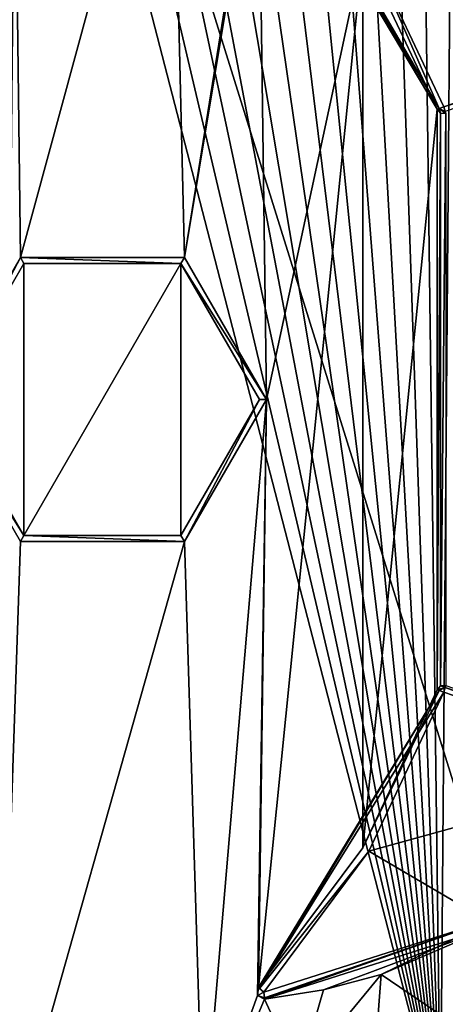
# Model space of a CAD drawing. Extents: x -250 to 250, y -697 to 625.
# Tile 12 of 256: x -144 to -132, y -682 to -653. Entities that reach past the tile are written whole.
import ezdxf

# ---------------------------------------------------------------- set-up
doc = ezdxf.new("R2010")
doc.units = 0
doc.header["$LTSCALE"] = 25.405557
for name, color, linetype in [('116', 7, 'CONTINUOUS'), ('117', 7, 'CONTINUOUS'), ('118', 7, 'CONTINUOUS'), ('119', 7, 'CONTINUOUS'), ('120', 7, 'CONTINUOUS'), ('122', 7, 'CONTINUOUS'), ('146', 7, 'CONTINUOUS'), ('20', 7, 'CONTINUOUS'), ('21', 7, 'CONTINUOUS'), ('25', 7, 'CONTINUOUS'), ('58', 7, 'CONTINUOUS'), ('59', 7, 'CONTINUOUS'), ('60', 7, 'CONTINUOUS'), ('61', 7, 'CONTINUOUS'), ('62', 7, 'CONTINUOUS'), ('64', 7, 'CONTINUOUS'), ('66', 7, 'CONTINUOUS'), ('72', 7, 'CONTINUOUS'), ('74', 7, 'CONTINUOUS'), ('75', 7, 'CONTINUOUS'), ('81', 7, 'CONTINUOUS'), ('85', 7, 'CONTINUOUS'), ('92', 7, 'CONTINUOUS'), ('94', 7, 'CONTINUOUS'), ('95', 7, 'CONTINUOUS'), ('96', 7, 'CONTINUOUS')]:
    doc.layers.add(name, color=color, linetype=linetype)

msp = doc.modelspace()

# ---------------------------------------------------------------- linework, layer by layer
at = {"layer": '116', "color": 7, "linetype": 'CONTINUOUS'}
for points in [[(-125.842, -674.789, -20), (-132.219, -672.593, -20), (-132.173, -672.459, -19.941), (-125.842, -674.789, -20)], [(-132.154, -672.404, -19.8), (-125.795, -674.651, -19.937), (-132.173, -672.459, -19.941), (-132.154, -672.404, -19.8)], [(-125.795, -674.651, -19.937), (-125.842, -674.789, -20), (-132.173, -672.459, -19.941), (-125.795, -674.651, -19.937)]]:
    msp.add_3dface(points, dxfattribs=at)
at = {"layer": '117', "color": 7, "linetype": 'CONTINUOUS'}
for points in [[(-132.407, -672.527, -19.8), (-132.306, -672.413, -19.8), (-132.173, -672.459, -19.941), (-132.407, -672.527, -19.8)], [(-132.407, -672.527, -19.8), (-132.173, -672.459, -19.941), (-132.352, -672.546, -19.941), (-132.407, -672.527, -19.8)], [(-132.173, -672.459, -19.941), (-132.219, -672.593, -20), (-132.352, -672.546, -19.941), (-132.173, -672.459, -19.941)], [(-132.306, -672.413, -19.8), (-132.154, -672.404, -19.8), (-132.173, -672.459, -19.941), (-132.306, -672.413, -19.8)]]:
    msp.add_3dface(points, dxfattribs=at)
at = {"layer": '118', "color": 7, "linetype": 'CONTINUOUS'}
for points in [[(-137.526, -681.065, -19.8), (-134.537, -677.053, -19.8), (-132.352, -672.546, -19.941), (-137.526, -681.065, -19.8)], [(-137.526, -681.065, -19.8), (-132.352, -672.546, -19.941), (-137.498, -681.091, -19.917), (-137.526, -681.065, -19.8)], [(-132.352, -672.546, -19.941), (-132.219, -672.593, -20), (-137.498, -681.091, -19.917), (-132.352, -672.546, -19.941)], [(-132.219, -672.593, -20), (-134.366, -677.156, -20), (-137.498, -681.091, -19.917), (-132.219, -672.593, -20)], [(-134.537, -677.053, -19.8), (-132.407, -672.527, -19.8), (-132.352, -672.546, -19.941), (-134.537, -677.053, -19.8)], [(-134.366, -677.156, -20), (-137.378, -681.2, -20), (-137.498, -681.091, -19.917), (-134.366, -677.156, -20)]]:
    msp.add_3dface(points, dxfattribs=at)
at = {"layer": '119', "color": 7, "linetype": 'CONTINUOUS'}
for points in [[(-137.526, -681.065, -19.8), (-137.378, -681.2, -20), (-137.556, -681.291, -19.8), (-137.526, -681.065, -19.8)], [(-137.378, -681.2, -20), (-137.526, -681.065, -19.8), (-137.498, -681.091, -19.917), (-137.378, -681.2, -20)], [(-137.556, -681.291, -19.8), (-137.378, -681.2, -20), (-137.36, -681.361, -19.918), (-137.556, -681.291, -19.8)], [(-137.356, -681.399, -19.8), (-137.556, -681.291, -19.8), (-137.36, -681.361, -19.918), (-137.356, -681.399, -19.8)]]:
    msp.add_3dface(points, dxfattribs=at)
at = {"layer": '120', "color": 7, "linetype": 'CONTINUOUS'}
for points in [[(-137.378, -681.2, -20), (-130.967, -679.152, -20), (-137.36, -681.361, -19.918), (-137.378, -681.2, -20)], [(-130.967, -679.152, -20), (-137.356, -681.399, -19.8), (-137.36, -681.361, -19.918), (-130.967, -679.152, -20)], [(-130.967, -679.152, -20), (-130.87, -679.327, -19.8), (-137.356, -681.399, -19.8), (-130.967, -679.152, -20)]]:
    msp.add_3dface(points, dxfattribs=at)
at = {"layer": '122', "color": 7, "linetype": 'CONTINUOUS'}
for points in [[(-144.456, -638.205, 20), (-157, -685.2, 20), (-132.315, -685.2, 20), (-144.456, -638.205, 20)], [(-143.361, -638.272, 20), (-144.456, -638.205, 20), (-132.315, -685.2, 20), (-143.361, -638.272, 20)], [(-142.257, -638.431, 20), (-143.361, -638.272, 20), (-132.315, -685.2, 20), (-142.257, -638.431, 20)], [(-141.147, -638.683, 20), (-142.257, -638.431, 20), (-132.315, -685.2, 20), (-141.147, -638.683, 20)], [(-140.037, -639.031, 20), (-141.147, -638.683, 20), (-132.315, -685.2, 20), (-140.037, -639.031, 20)], [(-138.933, -639.476, 20), (-140.037, -639.031, 20), (-132.315, -685.2, 20), (-138.933, -639.476, 20)], [(-137.841, -640.02, 20), (-138.933, -639.476, 20), (-132.315, -685.2, 20), (-137.841, -640.02, 20)], [(-136.768, -640.664, 20), (-137.841, -640.02, 20), (-132.315, -685.2, 20), (-136.768, -640.664, 20)], [(-135.723, -641.408, 20), (-136.768, -640.664, 20), (-132.315, -685.2, 20), (-135.723, -641.408, 20)], [(-134.714, -642.25, 20), (-135.723, -641.408, 20), (-132.315, -685.2, 20), (-134.714, -642.25, 20)], [(-133.749, -643.19, 20), (-134.714, -642.25, 20), (-132.315, -685.2, 20), (-133.749, -643.19, 20)], [(-132.837, -644.223, 20), (-133.749, -643.19, 20), (-132.315, -685.2, 20), (-132.837, -644.223, 20)], [(-131.986, -645.349, 20), (-132.837, -644.223, 20), (-132.315, -685.2, 20), (-131.986, -645.349, 20)], [(-131.509, -683.985, 20), (-131.986, -645.349, 20), (-132.315, -685.2, 20), (-131.509, -683.985, 20)]]:
    msp.add_3dface(points, dxfattribs=at)
at = {"layer": '146', "color": 7, "linetype": 'CONTINUOUS'}
for points in [[(-145, -695.2), (-144.396, -635.206), (-127.464, -689.541), (-145, -695.2)], [(-144.396, -635.206), (-126.978, -641.217), (-127.464, -689.541), (-144.396, -635.206)]]:
    msp.add_3dface(points, dxfattribs=at)
at = {"layer": '20', "color": 7, "linetype": 'CONTINUOUS'}
for points in [[(-144.396, -635.206), (-145, -695.2), (-127.464, -689.541), (-144.396, -635.206)], [(-144.396, -635.206), (-127.464, -689.541), (-126.978, -641.217), (-144.396, -635.206)]]:
    msp.add_3dface(points, dxfattribs=at)
at = {"layer": '21', "color": 7, "linetype": 'CONTINUOUS'}
for points in [[(-144.35, -660.13, -19), (-146.7, -664.2, -19), (-144.557, -643.204, -19), (-144.35, -660.13, -19)], [(-140.029, -644.239, -19), (-144.35, -660.13, -19), (-144.557, -643.204, -19), (-140.029, -644.239, -19)], [(-139.65, -660.13, -19), (-144.35, -660.13, -19), (-140.029, -644.239, -19), (-139.65, -660.13, -19)], [(-137.556, -647.109, -19), (-139.65, -660.13, -19), (-140.029, -644.239, -19), (-137.556, -647.109, -19)], [(-137.526, -647.335, -19), (-139.65, -660.13, -19), (-137.556, -647.109, -19), (-137.526, -647.335, -19)], [(-137.3, -664.2, -19), (-139.65, -660.13, -19), (-137.526, -647.335, -19), (-137.3, -664.2, -19)], [(-134.537, -651.347, -19), (-137.3, -664.2, -19), (-137.526, -647.335, -19), (-134.537, -651.347, -19)], [(-137.3, -664.2, -19), (-134.537, -651.347, -19), (-137.526, -681.065, -19), (-137.3, -664.2, -19)], [(-137.526, -681.065, -19), (-134.537, -651.347, -19), (-134.537, -677.053, -19), (-137.526, -681.065, -19)], [(-134.537, -651.347, -19), (-132.407, -655.873, -19), (-134.537, -677.053, -19), (-134.537, -651.347, -19)], [(-134.537, -677.053, -19), (-132.407, -655.873, -19), (-132.407, -672.527, -19), (-134.537, -677.053, -19)], [(-132.407, -655.873, -19), (-132.306, -655.987, -19), (-132.407, -672.527, -19), (-132.407, -655.873, -19)], [(-132.407, -672.527, -19), (-132.306, -655.987, -19), (-132.306, -672.413, -19), (-132.407, -672.527, -19)], [(-132.306, -655.987, -19), (-132.154, -655.996, -19), (-132.306, -672.413, -19), (-132.306, -655.987, -19)], [(-132.306, -672.413, -19), (-132.154, -655.996, -19), (-132.154, -672.404, -19), (-132.306, -672.413, -19)], [(-146.5, -664.2, -19), (-144.25, -660.303, -19), (-144.25, -668.097, -19), (-146.5, -664.2, -19)], [(-144.25, -660.303, -19), (-139.75, -660.303, -19), (-144.25, -668.097, -19), (-144.25, -660.303, -19)], [(-144.25, -668.097, -19), (-139.75, -660.303, -19), (-139.75, -668.097, -19), (-144.25, -668.097, -19)], [(-139.75, -660.303, -19), (-137.5, -664.2, -19), (-139.75, -668.097, -19), (-139.75, -660.303, -19)], [(-146.7, -664.2, -19), (-144.35, -668.27, -19), (-145, -687.2, -19), (-146.7, -664.2, -19)], [(-139.65, -668.27, -19), (-137.3, -664.2, -19), (-139.117, -685.603, -19), (-139.65, -668.27, -19)], [(-139.117, -685.603, -19), (-137.3, -664.2, -19), (-137.556, -681.291, -19), (-139.117, -685.603, -19)], [(-137.556, -681.291, -19), (-137.3, -664.2, -19), (-137.526, -681.065, -19), (-137.556, -681.291, -19)], [(-144.35, -668.27, -19), (-139.65, -668.27, -19), (-145, -687.2, -19), (-144.35, -668.27, -19)], [(-145, -687.2, -19), (-139.65, -668.27, -19), (-139.117, -685.603, -19), (-145, -687.2, -19)], [(-134.014, -680.686, -19), (-136.361, -683.551, -19), (-135.668, -681.125, -19), (-134.014, -680.686, -19)], [(-137.356, -681.399, -19), (-139.117, -685.603, -19), (-137.556, -681.291, -19), (-137.356, -681.399, -19)], [(-135.668, -681.125, -19), (-136.361, -683.551, -19), (-137.356, -681.399, -19), (-135.668, -681.125, -19)], [(-136.361, -683.551, -19), (-139.117, -685.603, -19), (-137.356, -681.399, -19), (-136.361, -683.551, -19)]]:
    msp.add_3dface(points, dxfattribs=at)
at = {"layer": '25', "color": 7, "linetype": 'CONTINUOUS'}
for points in [[(-134.014, -680.686, -19), (-129.546, -678.511, -18.649), (-126.732, -685.63, -15.219), (-134.014, -680.686, -19)], [(-136.361, -683.551, -19), (-134.014, -680.686, -19), (-134.841, -691.682, -15.69), (-136.361, -683.551, -19)], [(-134.841, -691.682, -15.69), (-134.014, -680.686, -19), (-126.732, -685.63, -15.219), (-134.841, -691.682, -15.69)]]:
    msp.add_3dface(points, dxfattribs=at)
at = {"layer": '58', "color": 7, "linetype": 'CONTINUOUS'}
for points in [[(-146.5, -664.2, -18.8), (-146.7, -664.2, -18.8), (-144.35, -660.13, -18.8), (-146.5, -664.2, -18.8)], [(-144.25, -660.303, -18.8), (-146.5, -664.2, -18.8), (-144.35, -660.13, -18.8), (-144.25, -660.303, -18.8)], [(-139.75, -660.303, -18.8), (-144.25, -660.303, -18.8), (-144.35, -660.13, -18.8), (-139.75, -660.303, -18.8)], [(-139.65, -660.13, -18.8), (-139.75, -660.303, -18.8), (-144.35, -660.13, -18.8), (-139.65, -660.13, -18.8)], [(-137.3, -664.2, -18.8), (-139.75, -660.303, -18.8), (-139.65, -660.13, -18.8), (-137.3, -664.2, -18.8)], [(-137.5, -664.2, -18.8), (-139.75, -660.303, -18.8), (-137.3, -664.2, -18.8), (-137.5, -664.2, -18.8)], [(-146.5, -664.2, -18.8), (-144.25, -668.097, -18.8), (-146.7, -664.2, -18.8), (-146.5, -664.2, -18.8)], [(-146.7, -664.2, -18.8), (-144.25, -668.097, -18.8), (-144.35, -668.27, -18.8), (-146.7, -664.2, -18.8)], [(-139.75, -668.097, -18.8), (-137.5, -664.2, -18.8), (-139.65, -668.27, -18.8), (-139.75, -668.097, -18.8)], [(-139.65, -668.27, -18.8), (-137.5, -664.2, -18.8), (-137.3, -664.2, -18.8), (-139.65, -668.27, -18.8)], [(-144.35, -668.27, -18.8), (-144.25, -668.097, -18.8), (-139.65, -668.27, -18.8), (-144.35, -668.27, -18.8)], [(-144.25, -668.097, -18.8), (-139.75, -668.097, -18.8), (-139.65, -668.27, -18.8), (-144.25, -668.097, -18.8)]]:
    msp.add_3dface(points, dxfattribs=at)
at = {"layer": '59', "color": 7, "linetype": 'CONTINUOUS'}
for points in [[(-146.5, -664.2, -19), (-144.25, -668.097, -19), (-146.5, -664.2, -18.8), (-146.5, -664.2, -19)], [(-146.5, -664.2, -18.8), (-144.25, -668.097, -19), (-144.25, -668.097, -18.8), (-146.5, -664.2, -18.8)], [(-139.75, -668.097, -19), (-137.5, -664.2, -19), (-139.75, -668.097, -18.8), (-139.75, -668.097, -19)], [(-137.5, -664.2, -19), (-137.5, -664.2, -18.8), (-139.75, -668.097, -18.8), (-137.5, -664.2, -19)], [(-144.25, -668.097, -19), (-139.75, -668.097, -19), (-144.25, -668.097, -18.8), (-144.25, -668.097, -19)], [(-139.75, -668.097, -19), (-139.75, -668.097, -18.8), (-144.25, -668.097, -18.8), (-139.75, -668.097, -19)]]:
    msp.add_3dface(points, dxfattribs=at)
at = {"layer": '60', "color": 7, "linetype": 'CONTINUOUS'}
for points in [[(-144.25, -660.303, -19), (-146.5, -664.2, -19), (-144.25, -660.303, -18.8), (-144.25, -660.303, -19)], [(-146.5, -664.2, -19), (-146.5, -664.2, -18.8), (-144.25, -660.303, -18.8), (-146.5, -664.2, -19)], [(-139.75, -660.303, -19), (-144.25, -660.303, -19), (-139.75, -660.303, -18.8), (-139.75, -660.303, -19)], [(-144.25, -660.303, -19), (-144.25, -660.303, -18.8), (-139.75, -660.303, -18.8), (-144.25, -660.303, -19)], [(-137.5, -664.2, -19), (-139.75, -660.303, -19), (-137.5, -664.2, -18.8), (-137.5, -664.2, -19)], [(-139.75, -660.303, -19), (-139.75, -660.303, -18.8), (-137.5, -664.2, -18.8), (-139.75, -660.303, -19)]]:
    msp.add_3dface(points, dxfattribs=at)
at = {"layer": '61', "color": 7, "linetype": 'CONTINUOUS'}
for points in [[(-146.7, -664.2, -19), (-144.35, -660.13, -19), (-146.7, -664.2, -18.8), (-146.7, -664.2, -19)], [(-146.7, -664.2, -18.8), (-144.35, -660.13, -19), (-144.35, -660.13, -18.8), (-146.7, -664.2, -18.8)], [(-144.35, -660.13, -19), (-139.65, -660.13, -19), (-144.35, -660.13, -18.8), (-144.35, -660.13, -19)], [(-139.65, -660.13, -19), (-139.65, -660.13, -18.8), (-144.35, -660.13, -18.8), (-139.65, -660.13, -19)], [(-139.65, -660.13, -19), (-137.3, -664.2, -19), (-139.65, -660.13, -18.8), (-139.65, -660.13, -19)], [(-137.3, -664.2, -19), (-137.3, -664.2, -18.8), (-139.65, -660.13, -18.8), (-137.3, -664.2, -19)]]:
    msp.add_3dface(points, dxfattribs=at)
at = {"layer": '62', "color": 7, "linetype": 'CONTINUOUS'}
for points in [[(-144.35, -668.27, -19), (-146.7, -664.2, -19), (-144.35, -668.27, -18.8), (-144.35, -668.27, -19)], [(-146.7, -664.2, -19), (-146.7, -664.2, -18.8), (-144.35, -668.27, -18.8), (-146.7, -664.2, -19)], [(-137.3, -664.2, -19), (-139.65, -668.27, -19), (-137.3, -664.2, -18.8), (-137.3, -664.2, -19)], [(-139.65, -668.27, -19), (-139.65, -668.27, -18.8), (-137.3, -664.2, -18.8), (-139.65, -668.27, -19)], [(-139.65, -668.27, -19), (-144.35, -668.27, -19), (-139.65, -668.27, -18.8), (-139.65, -668.27, -19)], [(-144.35, -668.27, -19), (-144.35, -668.27, -18.8), (-139.65, -668.27, -18.8), (-144.35, -668.27, -19)]]:
    msp.add_3dface(points, dxfattribs=at)
at = {"layer": '64', "color": 7, "linetype": 'CONTINUOUS'}
for points in [[(-125.842, -653.611, -20), (-134.366, -651.244, -20), (-130.967, -649.248, -20), (-125.842, -653.611, -20)], [(-132.219, -655.807, -20), (-134.366, -651.244, -20), (-125.842, -653.611, -20), (-132.219, -655.807, -20)]]:
    msp.add_3dface(points, dxfattribs=at)
at = {"layer": '66', "color": 7, "linetype": 'CONTINUOUS'}
for points in [[(-132.407, -655.873, -19), (-134.537, -651.347, -19), (-132.407, -655.873, -19.8), (-132.407, -655.873, -19)], [(-132.407, -655.873, -19.8), (-134.537, -651.347, -19), (-134.537, -651.347, -19.8), (-132.407, -655.873, -19.8)]]:
    msp.add_3dface(points, dxfattribs=at)
at = {"layer": '72', "color": 7, "linetype": 'CONTINUOUS'}
for points in [[(-132.219, -672.593, -20), (-125.842, -674.789, -20), (-134.366, -677.156, -20), (-132.219, -672.593, -20)], [(-134.366, -677.156, -20), (-125.842, -674.789, -20), (-130.967, -679.152, -20), (-134.366, -677.156, -20)], [(-137.378, -681.2, -20), (-134.366, -677.156, -20), (-130.967, -679.152, -20), (-137.378, -681.2, -20)]]:
    msp.add_3dface(points, dxfattribs=at)
at = {"layer": '74', "color": 7, "linetype": 'CONTINUOUS'}
for points in [[(-134.537, -677.053, -19), (-132.407, -672.527, -19), (-134.537, -677.053, -19.8), (-134.537, -677.053, -19)], [(-134.537, -677.053, -19.8), (-132.407, -672.527, -19), (-132.407, -672.527, -19.8), (-134.537, -677.053, -19.8)], [(-137.526, -681.065, -19), (-134.537, -677.053, -19), (-137.526, -681.065, -19.8), (-137.526, -681.065, -19)], [(-137.526, -681.065, -19.8), (-134.537, -677.053, -19), (-134.537, -677.053, -19.8), (-137.526, -681.065, -19.8)]]:
    msp.add_3dface(points, dxfattribs=at)
at = {"layer": '75', "color": 7, "linetype": 'CONTINUOUS'}
for points in [[(-129.546, -678.511, -18.649), (-134.014, -680.686, -19), (-130.87, -679.327, -19.8), (-129.546, -678.511, -18.649)], [(-135.668, -681.125, -19), (-137.356, -681.399, -19), (-130.87, -679.327, -19.8), (-135.668, -681.125, -19)], [(-130.87, -679.327, -19.8), (-137.356, -681.399, -19), (-137.356, -681.399, -19.8), (-130.87, -679.327, -19.8)], [(-134.014, -680.686, -19), (-135.668, -681.125, -19), (-130.87, -679.327, -19.8), (-134.014, -680.686, -19)]]:
    msp.add_3dface(points, dxfattribs=at)
at = {"layer": '81', "color": 7, "linetype": 'CONTINUOUS'}
for points in [[(-137.556, -681.291, -19), (-137.526, -681.065, -19), (-137.556, -681.291, -19.8), (-137.556, -681.291, -19)], [(-137.526, -681.065, -19), (-137.526, -681.065, -19.8), (-137.556, -681.291, -19.8), (-137.526, -681.065, -19)], [(-137.356, -681.399, -19), (-137.556, -681.291, -19), (-137.356, -681.399, -19.8), (-137.356, -681.399, -19)], [(-137.356, -681.399, -19.8), (-137.556, -681.291, -19), (-137.556, -681.291, -19.8), (-137.356, -681.399, -19.8)]]:
    msp.add_3dface(points, dxfattribs=at)
at = {"layer": '85', "color": 7, "linetype": 'CONTINUOUS'}
for points in [[(-132.306, -655.987, -19), (-132.407, -655.873, -19), (-132.306, -655.987, -19.8), (-132.306, -655.987, -19)], [(-132.407, -655.873, -19), (-132.407, -655.873, -19.8), (-132.306, -655.987, -19.8), (-132.407, -655.873, -19)], [(-132.154, -655.996, -19), (-132.306, -655.987, -19), (-132.154, -655.996, -19.8), (-132.154, -655.996, -19)], [(-132.154, -655.996, -19.8), (-132.306, -655.987, -19), (-132.306, -655.987, -19.8), (-132.154, -655.996, -19.8)]]:
    msp.add_3dface(points, dxfattribs=at)
at = {"layer": '92', "color": 7, "linetype": 'CONTINUOUS'}
for points in [[(-132.407, -672.527, -19), (-132.306, -672.413, -19), (-132.407, -672.527, -19.8), (-132.407, -672.527, -19)], [(-132.407, -672.527, -19.8), (-132.306, -672.413, -19), (-132.306, -672.413, -19.8), (-132.407, -672.527, -19.8)], [(-132.306, -672.413, -19), (-132.154, -672.404, -19), (-132.306, -672.413, -19.8), (-132.306, -672.413, -19)], [(-132.154, -672.404, -19), (-132.154, -672.404, -19.8), (-132.306, -672.413, -19.8), (-132.154, -672.404, -19)]]:
    msp.add_3dface(points, dxfattribs=at)
at = {"layer": '94', "color": 7, "linetype": 'CONTINUOUS'}
for points in [[(-137.498, -647.309, -19.917), (-137.378, -647.2, -20), (-132.352, -655.854, -19.941), (-137.498, -647.309, -19.917)], [(-137.378, -647.2, -20), (-134.366, -651.244, -20), (-132.352, -655.854, -19.941), (-137.378, -647.2, -20)], [(-132.407, -655.873, -19.8), (-134.537, -651.347, -19.8), (-137.498, -647.309, -19.917), (-132.407, -655.873, -19.8)], [(-132.407, -655.873, -19.8), (-137.498, -647.309, -19.917), (-132.352, -655.854, -19.941), (-132.407, -655.873, -19.8)], [(-134.366, -651.244, -20), (-132.219, -655.807, -20), (-132.352, -655.854, -19.941), (-134.366, -651.244, -20)]]:
    msp.add_3dface(points, dxfattribs=at)
at = {"layer": '95', "color": 7, "linetype": 'CONTINUOUS'}
for points in [[(-132.306, -655.987, -19.8), (-132.407, -655.873, -19.8), (-132.352, -655.854, -19.941), (-132.306, -655.987, -19.8)], [(-132.352, -655.854, -19.941), (-132.219, -655.807, -20), (-132.173, -655.941, -19.941), (-132.352, -655.854, -19.941)], [(-132.154, -655.996, -19.8), (-132.306, -655.987, -19.8), (-132.352, -655.854, -19.941), (-132.154, -655.996, -19.8)], [(-132.154, -655.996, -19.8), (-132.352, -655.854, -19.941), (-132.173, -655.941, -19.941), (-132.154, -655.996, -19.8)]]:
    msp.add_3dface(points, dxfattribs=at)
at = {"layer": '96', "color": 7, "linetype": 'CONTINUOUS'}
for points in [[(-132.219, -655.807, -20), (-125.842, -653.611, -20), (-125.795, -653.749, -19.937), (-132.219, -655.807, -20)], [(-132.173, -655.941, -19.941), (-132.219, -655.807, -20), (-125.795, -653.749, -19.937), (-132.173, -655.941, -19.941)]]:
    msp.add_3dface(points, dxfattribs=at)

doc.saveas('drawing.dxf')
